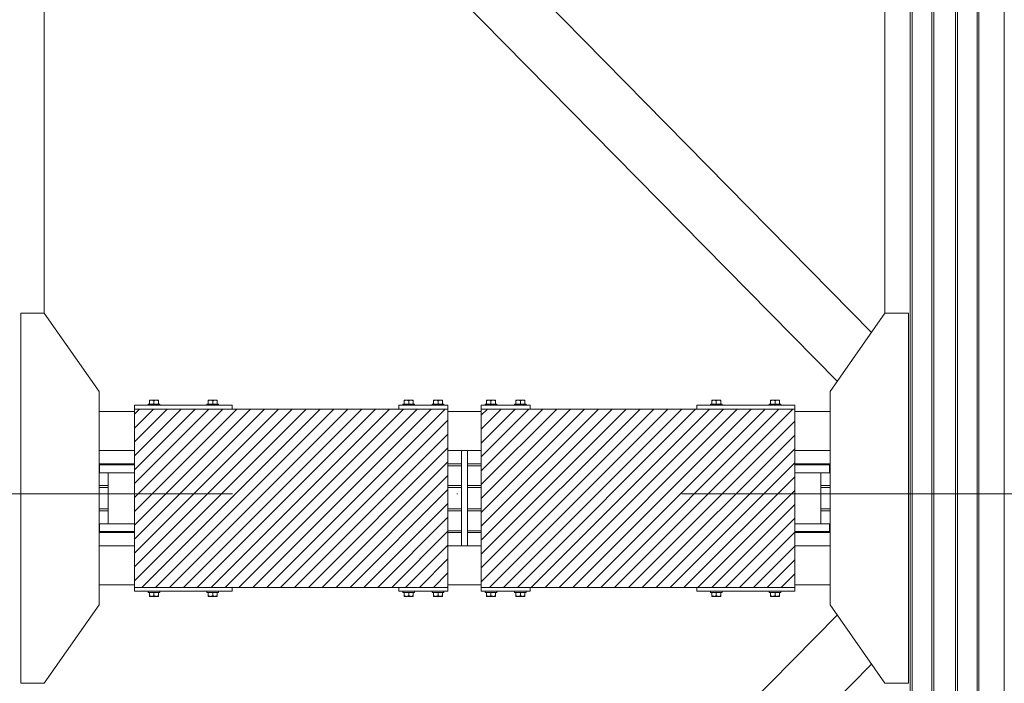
# Model space of a CAD drawing. Header units: millimetres. Extents: x 53746 to 116821, y -810352 to -765802.
# Tile 201 of 256: x 86579 to 89091, y -786677 to -784983. Entities that reach past the tile are written whole.
import ezdxf

# ---------------------------------------------------------------- set-up
doc = ezdxf.new("R2010")
doc.units = ezdxf.units.MM
doc.header["$MEASUREMENT"] = 0
doc.linetypes.add('DGN Style 4', pattern=[2290.351719, 1144.460571, -572.230286, 1.430576, -572.230286])
for name, color, linetype, lineweight in [('Main Cradle', 7, 'Continuous', 0), ('Main Cradle Blocks', 7, 'Continuous', 0), ('Main Cradle Rails', 7, 'Continuous', 0)]:
    doc.layers.add(name, color=color, linetype=linetype, lineweight=lineweight)

# ---------------------------------------------------------------- blocks, each defined once
blk = doc.blocks.new('*U57')
at = {"linetype": 'Continuous', "lineweight": 0}
h = blk.add_hatch(dxfattribs=at)
h.set_pattern_fill('HATCH', color=30, style=0, pattern_type=2)
h.set_pattern_definition([(45, (1984.056, 1782.854), (-17.719, 17.719), [])])
h.paths.add_polyline_path([(2388.4, 2099.5), (2263.4, 2099.5), (1838.4, 2099.5), (1588.4, 2099.5), (1588.4, 2093.5), (1588.4, 1993.5), (1588.4, 1959.5), (1588.4, 1957), (1588.4, 1937), (1588.4, 1807), (1588.4, 1787), (1588.4, 1784.5), (1588.4, 1750.5), (1588.4, 1650.5), (1588.4, 1644.5), (1838.4, 1644.5), (2263.4, 1644.5), (2388.4, 1644.5), (2388.4, 1650.5), (2388.4, 1750.5), (2388.4, 1784.5), (2388.4, 1789.1), (2388.4, 1839.5), (2388.4, 1844.5), (2388.4, 1899.5), (2388.4, 1904.5), (2388.4, 1954.9), (2388.4, 1959.5), (2388.4, 1993.5), (2388.4, 2093.5)])
h = blk.add_hatch(dxfattribs=at)
h.set_pattern_fill('HATCH', color=30, style=0, pattern_type=2)
h.set_pattern_definition([(45, (2972.467, 1848.19), (-17.719, 17.719), [])])
h.paths.add_polyline_path([(2473.4, 1993.5), (2473.4, 1959.5), (2473.4, 1954.9), (2473.4, 1904.5), (2473.4, 1899.5), (2473.4, 1844.5), (2473.4, 1839.5), (2473.4, 1789.1), (2473.4, 1784.5), (2473.4, 1750.5), (2473.4, 1650.5), (2473.4, 1644.5), (2598.4, 1644.5), (3023.4, 1644.5), (3273.4, 1644.5), (3273.4, 1650.5), (3273.4, 1750.5), (3273.4, 1784.5), (3273.4, 1787), (3273.4, 1807), (3273.4, 1937), (3273.4, 1957), (3273.4, 1959.5), (3273.4, 1993.5), (3273.4, 2093.5), (3273.4, 2099.5), (3023.4, 2099.5), (2598.4, 2099.5), (2473.4, 2099.5), (2473.4, 2093.5)])
at = {"color": 1, "linetype": 'DGN Style 4', "lineweight": 0}
blk.add_line((-26789.6, 1882.9), (27651, 1882.9), dxfattribs=at)
at = {"color": 30, "linetype": 'Continuous', "lineweight": 0, "flags": 128}
for points in [[(2388.4, 2099.5), (2263.4, 2099.5), (1838.4, 2099.5), (1588.4, 2099.5), (1588.4, 2093.5), (1588.4, 1993.5), (1588.4, 1959.5), (1588.4, 1957), (1588.4, 1937), (1588.4, 1807), (1588.4, 1787), (1588.4, 1784.5), (1588.4, 1750.5), (1588.4, 1650.5), (1588.4, 1644.5), (1838.4, 1644.5), (2263.4, 1644.5), (2388.4, 1644.5), (2388.4, 1650.5), (2388.4, 1750.5), (2388.4, 1784.5), (2388.4, 1789.1), (2388.4, 1839.5), (2388.4, 1844.5), (2388.4, 1899.5), (2388.4, 1904.5), (2388.4, 1954.9), (2388.4, 1959.5), (2388.4, 1993.5), (2388.4, 2093.5), (2388.4, 2099.5)], [(2473.4, 1993.5), (2473.4, 1959.5), (2473.4, 1954.9), (2473.4, 1904.5), (2473.4, 1899.5), (2473.4, 1844.5), (2473.4, 1839.5), (2473.4, 1789.1), (2473.4, 1784.5), (2473.4, 1750.5), (2473.4, 1650.5), (2473.4, 1644.5), (2598.4, 1644.5), (3023.4, 1644.5), (3273.4, 1644.5), (3273.4, 1650.5), (3273.4, 1750.5), (3273.4, 1784.5), (3273.4, 1787), (3273.4, 1807), (3273.4, 1937), (3273.4, 1957), (3273.4, 1959.5), (3273.4, 1993.5), (3273.4, 2093.5), (3273.4, 2099.5), (3023.4, 2099.5), (2598.4, 2099.5), (2473.4, 2099.5), (2473.4, 2093.5), (2473.4, 1993.5)]]:
    blk.add_lwpolyline(points, close=True, dxfattribs=at)
at = {"layer": 'Main Cradle', "color": 7, "linetype": 'Continuous', "lineweight": 0}
for p, q in [((3568.4, 4569.1), (3568.4, 59.1)), ((3573, 4569.1), (3573, 59.1)), ((3623.4, 4569.1), (3623.4, 59.1)), ((3628.4, 4569.1), (3628.4, 59.1)), ((3683.4, 4569.1), (3683.4, 59.1)), ((3688.4, 4569.1), (3688.4, 59.1)), ((3738.7, 4569.1), (3738.7, 59.1)), ((3743.4, 4569.1), (3743.4, 59.1)), ((3808.3, 4569.1), (3808.3, 59.1)), ((3469.1, 2295.4), (1480.1, 4317.8)), ((3381.6, 2170.4), (1392.6, 4192.9)), ((1358.3, 2344.5), (1358.3, 4143.7)), ((3503.5, 4143.7), (3503.5, 2344.5)), ((1498.3, 2093.5), (1588.4, 2093.5)), ((2388.4, 2093.5), (2473.4, 2093.5)), ((3273.4, 2093.5), (3363.5, 2093.5)), ((1588.4, 1993.5), (1498.3, 1993.5)), ((2422.9, 1993.5), (2388.4, 1993.5)), ((2473.4, 1993.5), (2438.9, 1993.5)), ((3363.5, 1993.5), (3273.4, 1993.5)), ((1499.7, 1937), (1513.4, 1937)), ((1521.9, 1807), (1521.9, 1937)), ((3339.9, 1937), (3339.9, 1807)), ((1499.7, 1787), (1513.4, 1787)), ((1588.4, 1750.5), (1498.3, 1750.5)), ((2422.9, 1750.5), (2388.4, 1750.5)), ((2473.4, 1750.5), (2438.9, 1750.5)), ((3363.5, 1750.5), (3273.4, 1750.5)), ((1498.3, 1650.5), (1588.4, 1650.5)), ((2388.4, 1650.5), (2473.4, 1650.5)), ((3273.4, 1650.5), (3363.5, 1650.5)), ((3381.6, 1573.6), (1892.2, 59.1)), ((3469.1, 1448.6), (2102.6, 59.1))]:
    blk.add_line(p, q, dxfattribs=at)
at = {"layer": 'Main Cradle', "color": 7, "linetype": 'Continuous', "lineweight": 0, "flags": 128}
for points in [[(1358.3, 1399.5), (1498.3, 1599.5), (1498.3, 2144.5), (1358.3, 2344.5), (1298.3, 2344.5), (1298.3, 1399.5), (1358.3, 1399.5)], [(3503.5, 1399.5), (3363.5, 1599.5), (3363.5, 2144.5), (3503.4, 2344.5), (3563.4, 2344.5), (3563.5, 1399.5), (3503.5, 1399.5)], [(2438.9, 1993.5), (2422.9, 1993.5), (2422.9, 1750.5), (2438.9, 1750.5), (2438.9, 1993.5)], [(1499.7, 1937), (1499.7, 1957), (1499.7, 1957)], [(1588.4, 1957), (1552.7, 1957), (1513.4, 1957), (1499.7, 1957)], [(1588.4, 1937), (1552.7, 1937), (1513.4, 1937)], [(3362.1, 1957), (3362.1, 1957), (3362.1, 1937), (3348.3, 1937), (3309, 1937), (3273.4, 1937)], [(3362.1, 1957), (3348.3, 1957), (3309, 1957), (3273.4, 1957)], [(1499.7, 1787), (1499.7, 1807), (1499.7, 1807)], [(1588.4, 1807), (1552.7, 1807), (1513.4, 1807), (1499.7, 1807)], [(1588.4, 1787), (1552.7, 1787), (1513.4, 1787)], [(3362.1, 1807), (3362.1, 1807), (3362.1, 1787), (3348.3, 1787), (3309, 1787), (3273.4, 1787)], [(3362.1, 1807), (3348.3, 1807), (3309, 1807), (3273.4, 1807)]]:
    blk.add_lwpolyline(points, dxfattribs=at)
at = {"layer": 'Main Cradle Blocks', "color": 7, "linetype": 'Continuous', "lineweight": 0}
for p, q in [((1626.8, 2122.5), (1627.5, 2122.5)), ((1626.8, 2122.2), (1626.8, 2122.5)), ((1626.8, 2120.7), (1628.9, 2121.7)), ((1626.8, 2112.5), (1626.8, 2120.7)), ((1627.4, 2122.5), (1627.5, 2122.5)), ((1632.6, 2122.5), (1636.3, 2122.5)), ((1632.6, 2122.5), (1635.3, 2122.5)), ((1632.6, 2112.5), (1638.4, 2112.5)), ((1636.2, 2121.7), (1638.4, 2120.7)), ((1638.4, 2120.7), (1640.5, 2121.7)), ((1638.4, 2120.7), (1638.4, 2112.5)), ((1644.1, 2122.5), (1641.4, 2122.5)), ((1644.1, 2122.5), (1647.2, 2122.5)), ((1647.1, 2122.5), (1647.2, 2122.5)), ((1647.8, 2121.7), (1649.9, 2120.7)), ((1649.2, 2122.5), (1649, 2122.5)), ((1649.4, 2122.5), (1649.2, 2122.5)), ((1649.9, 2121.7), (1649.9, 2120.7)), ((1649.9, 2120.7), (1649.9, 2112.5)), ((1776.8, 2121.7), (1776.8, 2120.7)), ((1778.9, 2121.7), (1776.8, 2120.7)), ((1776.8, 2120.7), (1776.8, 2112.5)), ((1777.4, 2122.5), (1777.5, 2122.5)), ((1777.7, 2122.5), (1777.5, 2122.5)), ((1782.6, 2122.5), (1779.5, 2122.5)), ((1779.5, 2122.5), (1779.6, 2122.5)), ((1785.3, 2122.5), (1782.6, 2122.5)), ((1788.4, 2120.7), (1786.2, 2121.7)), ((1790.5, 2121.7), (1788.4, 2120.7)), ((1788.4, 2120.7), (1788.4, 2112.5)), ((1794.1, 2112.5), (1788.4, 2112.5)), ((1794.1, 2122.5), (1790.4, 2122.5)), ((1791.4, 2122.5), (1794.1, 2122.5)), ((1799.9, 2120.7), (1797.8, 2121.7)), ((1799.9, 2122.5), (1799.2, 2122.5)), ((1799.2, 2122.5), (1799.4, 2122.5)), ((1799.9, 2122.2), (1799.9, 2122.5)), ((1799.9, 2112.5), (1799.9, 2120.7)), ((2276.8, 2122.5), (2277.5, 2122.5)), ((2276.8, 2122.2), (2276.8, 2122.5)), ((2276.8, 2120.7), (2278.9, 2121.7)), ((2276.8, 2112.5), (2276.8, 2120.7)), ((2277.4, 2122.5), (2277.5, 2122.5)), ((2282.6, 2122.5), (2286.3, 2122.5)), ((2282.6, 2122.5), (2285.3, 2122.5)), ((2282.6, 2112.5), (2288.4, 2112.5)), ((2286.2, 2121.7), (2288.4, 2120.7)), ((2288.4, 2120.7), (2290.5, 2121.7)), ((2288.4, 2120.7), (2288.4, 2112.5)), ((2294.1, 2122.5), (2291.4, 2122.5)), ((2294.1, 2122.5), (2297.2, 2122.5)), ((2297.1, 2122.5), (2297.2, 2122.5)), ((2297.8, 2121.7), (2299.9, 2120.7)), ((2299.2, 2122.5), (2299, 2122.5)), ((2299.4, 2122.5), (2299.2, 2122.5)), ((2299.9, 2121.7), (2299.9, 2120.7)), ((2299.9, 2120.7), (2299.9, 2112.5)), ((2351.8, 2121.7), (2351.8, 2120.7)), ((2353.9, 2121.7), (2351.8, 2120.7)), ((2351.8, 2120.7), (2351.8, 2112.5)), ((2352.4, 2122.5), (2352.5, 2122.5)), ((2352.7, 2122.5), (2352.5, 2122.5)), ((2357.6, 2122.5), (2354.5, 2122.5)), ((2354.5, 2122.5), (2354.6, 2122.5)), ((2360.3, 2122.5), (2357.6, 2122.5)), ((2363.4, 2120.7), (2361.2, 2121.7)), ((2365.5, 2121.7), (2363.4, 2120.7)), ((2363.4, 2120.7), (2363.4, 2112.5)), ((2369.1, 2112.5), (2363.4, 2112.5)), ((2369.1, 2122.5), (2365.4, 2122.5)), ((2366.4, 2122.5), (2369.1, 2122.5)), ((2374.9, 2120.7), (2372.8, 2121.7)), ((2374.9, 2122.5), (2374.2, 2122.5)), ((2374.2, 2122.5), (2374.4, 2122.5)), ((2374.9, 2122.2), (2374.9, 2122.5)), ((2374.9, 2112.5), (2374.9, 2120.7)), ((2486.8, 2122.5), (2487.5, 2122.5)), ((2486.8, 2122.2), (2486.8, 2122.5)), ((2486.8, 2120.7), (2488.9, 2121.7)), ((2486.8, 2112.5), (2486.8, 2120.7)), ((2487.4, 2122.5), (2487.5, 2122.5)), ((2492.6, 2122.5), (2496.3, 2122.5)), ((2492.6, 2122.5), (2495.3, 2122.5)), ((2492.6, 2112.5), (2498.4, 2112.5)), ((2496.2, 2121.7), (2498.4, 2120.7)), ((2498.4, 2120.7), (2500.5, 2121.7)), ((2498.4, 2120.7), (2498.4, 2112.5)), ((2504.1, 2122.5), (2501.4, 2122.5)), ((2504.1, 2122.5), (2507.2, 2122.5)), ((2507.1, 2122.5), (2507.2, 2122.5)), ((2507.8, 2121.7), (2509.9, 2120.7)), ((2509.2, 2122.5), (2509, 2122.5)), ((2509.4, 2122.5), (2509.2, 2122.5)), ((2509.9, 2121.7), (2509.9, 2120.7)), ((2509.9, 2120.7), (2509.9, 2112.5)), ((2561.8, 2121.7), (2561.8, 2120.7)), ((2563.9, 2121.7), (2561.8, 2120.7)), ((2561.8, 2120.7), (2561.8, 2112.5)), ((2562.4, 2122.5), (2562.5, 2122.5)), ((2562.7, 2122.5), (2562.5, 2122.5)), ((2567.6, 2122.5), (2564.5, 2122.5)), ((2564.5, 2122.5), (2564.6, 2122.5)), ((2570.3, 2122.5), (2567.6, 2122.5)), ((2573.4, 2120.7), (2571.2, 2121.7)), ((2575.5, 2121.7), (2573.4, 2120.7)), ((2573.4, 2120.7), (2573.4, 2112.5)), ((2579.1, 2112.5), (2573.4, 2112.5)), ((2579.1, 2122.5), (2575.4, 2122.5)), ((2576.4, 2122.5), (2579.1, 2122.5)), ((2584.9, 2120.7), (2582.8, 2121.7)), ((2584.9, 2122.5), (2584.2, 2122.5)), ((2584.2, 2122.5), (2584.4, 2122.5)), ((2584.9, 2122.2), (2584.9, 2122.5)), ((2584.9, 2112.5), (2584.9, 2120.7)), ((3061.8, 2122.5), (3062.5, 2122.5)), ((3061.8, 2122.2), (3061.8, 2122.5)), ((3061.8, 2120.7), (3063.9, 2121.7)), ((3061.8, 2112.5), (3061.8, 2120.7)), ((3062.4, 2122.5), (3062.5, 2122.5)), ((3067.6, 2122.5), (3071.3, 2122.5)), ((3067.6, 2122.5), (3070.3, 2122.5)), ((3067.6, 2112.5), (3073.4, 2112.5)), ((3071.2, 2121.7), (3073.4, 2120.7)), ((3073.4, 2120.7), (3075.5, 2121.7)), ((3073.4, 2120.7), (3073.4, 2112.5)), ((3079.1, 2122.5), (3076.4, 2122.5)), ((3079.1, 2122.5), (3082.2, 2122.5)), ((3082.1, 2122.5), (3082.2, 2122.5)), ((3082.8, 2121.7), (3084.9, 2120.7)), ((3084.2, 2122.5), (3084, 2122.5)), ((3084.4, 2122.5), (3084.2, 2122.5)), ((3084.9, 2121.7), (3084.9, 2120.7)), ((3084.9, 2120.7), (3084.9, 2112.5)), ((3211.8, 2121.7), (3211.8, 2120.7)), ((3213.9, 2121.7), (3211.8, 2120.7)), ((3211.8, 2120.7), (3211.8, 2112.5)), ((3212.4, 2122.5), (3212.5, 2122.5)), ((3212.7, 2122.5), (3212.5, 2122.5)), ((3217.6, 2122.5), (3214.5, 2122.5)), ((3214.5, 2122.5), (3214.6, 2122.5)), ((3220.3, 2122.5), (3217.6, 2122.5)), ((3223.4, 2120.7), (3221.2, 2121.7)), ((3225.5, 2121.7), (3223.4, 2120.7)), ((3223.4, 2120.7), (3223.4, 2112.5)), ((3229.1, 2112.5), (3223.4, 2112.5)), ((3229.1, 2122.5), (3225.4, 2122.5)), ((3226.4, 2122.5), (3229.1, 2122.5)), ((3234.9, 2120.7), (3232.8, 2121.7)), ((3234.9, 2122.5), (3234.2, 2122.5)), ((3234.2, 2122.5), (3234.4, 2122.5)), ((3234.9, 2122.2), (3234.9, 2122.5)), ((3234.9, 2112.5), (3234.9, 2120.7)), ((1588.4, 2099.5), (1588.4, 2109.5)), ((1588.4, 2109.5), (1838.4, 2109.5)), ((2388.4, 2099.5), (1588.4, 2099.5)), ((1588.4, 1644.5), (1588.4, 2099.5)), ((1838.4, 2099.5), (1838.4, 2109.5)), ((2388.4, 2109.5), (2263.4, 2109.5)), ((2263.4, 2109.5), (2263.4, 2099.5)), ((2388.4, 2099.5), (2388.4, 2109.5)), ((2388.4, 1644.5), (2388.4, 2099.5)), ((2473.4, 2099.5), (2473.4, 2109.5)), ((2473.4, 2109.5), (2598.4, 2109.5)), ((2473.4, 2099.5), (3273.4, 2099.5)), ((2473.4, 1644.5), (2473.4, 2099.5)), ((2598.4, 2109.5), (2598.4, 2099.5)), ((3023.4, 2099.5), (3023.4, 2109.5)), ((3023.4, 2109.5), (3273.4, 2109.5)), ((3273.4, 2099.5), (3273.4, 2109.5)), ((3273.4, 1644.5), (3273.4, 2099.5)), ((1588.4, 1644.5), (1588.4, 1634.5)), ((1588.4, 1644.5), (2388.4, 1644.5)), ((1838.4, 1634.5), (1588.4, 1634.5)), ((1838.4, 1644.5), (1838.4, 1634.5)), ((2263.4, 1634.5), (2263.4, 1644.5)), ((2388.4, 1634.5), (2263.4, 1634.5)), ((2388.4, 1644.5), (2388.4, 1634.5)), ((2473.4, 1644.5), (2473.4, 1634.5)), ((3273.4, 1644.5), (2473.4, 1644.5)), ((2473.4, 1634.5), (2598.4, 1634.5)), ((2598.4, 1634.5), (2598.4, 1644.5)), ((3023.4, 1644.5), (3023.4, 1634.5)), ((3273.4, 1634.5), (3023.4, 1634.5)), ((3273.4, 1644.5), (3273.4, 1634.5)), ((1626.8, 1631.5), (1626.8, 1623.3)), ((1626.8, 1623.3), (1628.9, 1622.2)), ((1626.8, 1621.7), (1626.8, 1621.5)), ((1626.8, 1621.5), (1627.5, 1621.5)), ((1627.5, 1621.5), (1627.4, 1621.5)), ((1632.6, 1631.5), (1638.4, 1631.5)), ((1632.6, 1621.5), (1636.3, 1621.5)), ((1635.3, 1621.5), (1632.6, 1621.5)), ((1636.2, 1622.3), (1638.4, 1623.3)), ((1638.4, 1623.3), (1638.4, 1631.5)), ((1638.4, 1623.3), (1640.5, 1622.2)), ((1641.4, 1621.5), (1644.1, 1621.5)), ((1644.1, 1621.5), (1647.2, 1621.5)), ((1647.2, 1621.5), (1647.1, 1621.5)), ((1647.8, 1622.3), (1649.9, 1623.3)), ((1649, 1621.5), (1649.2, 1621.5)), ((1649.4, 1621.5), (1649.2, 1621.5)), ((1649.9, 1623.3), (1649.9, 1631.5)), ((1649.9, 1622.3), (1649.9, 1623.3)), ((1776.8, 1623.3), (1776.8, 1631.5)), ((1776.8, 1622.3), (1776.8, 1623.3)), ((1778.9, 1622.3), (1776.8, 1623.3)), ((1777.4, 1621.5), (1777.5, 1621.5)), ((1777.5, 1621.5), (1777.7, 1621.5)), ((1782.6, 1621.5), (1779.5, 1621.5)), ((1779.6, 1621.5), (1779.5, 1621.5)), ((1782.6, 1621.5), (1785.3, 1621.5)), ((1788.4, 1623.3), (1786.2, 1622.2)), ((1794.1, 1631.5), (1788.4, 1631.5)), ((1788.4, 1623.3), (1788.4, 1631.5)), ((1790.5, 1622.3), (1788.4, 1623.3)), ((1794.1, 1621.5), (1790.4, 1621.5)), ((1794.1, 1621.5), (1791.4, 1621.5)), ((1799.9, 1623.3), (1797.8, 1622.2)), ((1799.9, 1621.5), (1799.2, 1621.5)), ((1799.4, 1621.5), (1799.2, 1621.5)), ((1799.9, 1631.5), (1799.9, 1623.3)), ((1799.9, 1621.7), (1799.9, 1621.5)), ((2276.8, 1631.5), (2276.8, 1623.3)), ((2276.8, 1623.3), (2278.9, 1622.2)), ((2276.8, 1621.7), (2276.8, 1621.5)), ((2276.8, 1621.5), (2277.5, 1621.5)), ((2277.5, 1621.5), (2277.4, 1621.5)), ((2282.6, 1631.5), (2288.4, 1631.5)), ((2282.6, 1621.5), (2286.3, 1621.5)), ((2285.3, 1621.5), (2282.6, 1621.5)), ((2286.2, 1622.3), (2288.4, 1623.3)), ((2288.4, 1623.3), (2288.4, 1631.5)), ((2288.4, 1623.3), (2290.5, 1622.2)), ((2291.4, 1621.5), (2294.1, 1621.5)), ((2294.1, 1621.5), (2297.2, 1621.5)), ((2297.2, 1621.5), (2297.1, 1621.5)), ((2297.8, 1622.3), (2299.9, 1623.3)), ((2299, 1621.5), (2299.2, 1621.5)), ((2299.4, 1621.5), (2299.2, 1621.5)), ((2299.9, 1623.3), (2299.9, 1631.5)), ((2299.9, 1622.3), (2299.9, 1623.3)), ((2351.8, 1623.3), (2351.8, 1631.5)), ((2351.8, 1622.3), (2351.8, 1623.3)), ((2353.9, 1622.3), (2351.8, 1623.3)), ((2352.4, 1621.5), (2352.5, 1621.5)), ((2352.5, 1621.5), (2352.7, 1621.5)), ((2357.6, 1621.5), (2354.5, 1621.5)), ((2354.6, 1621.5), (2354.5, 1621.5)), ((2357.6, 1621.5), (2360.3, 1621.5)), ((2363.4, 1623.3), (2361.2, 1622.2)), ((2369.1, 1631.5), (2363.4, 1631.5)), ((2363.4, 1623.3), (2363.4, 1631.5)), ((2365.5, 1622.3), (2363.4, 1623.3)), ((2369.1, 1621.5), (2365.4, 1621.5)), ((2369.1, 1621.5), (2366.4, 1621.5)), ((2374.9, 1623.3), (2372.8, 1622.2)), ((2374.9, 1621.5), (2374.2, 1621.5)), ((2374.4, 1621.5), (2374.2, 1621.5)), ((2374.9, 1631.5), (2374.9, 1623.3)), ((2374.9, 1621.7), (2374.9, 1621.5)), ((2486.8, 1631.5), (2486.8, 1623.3)), ((2486.8, 1623.3), (2488.9, 1622.2)), ((2486.8, 1621.7), (2486.8, 1621.5)), ((2486.8, 1621.5), (2487.5, 1621.5)), ((2487.5, 1621.5), (2487.4, 1621.5)), ((2492.6, 1631.5), (2498.4, 1631.5)), ((2492.6, 1621.5), (2496.3, 1621.5)), ((2495.3, 1621.5), (2492.6, 1621.5)), ((2496.2, 1622.3), (2498.4, 1623.3)), ((2498.4, 1623.3), (2498.4, 1631.5)), ((2498.4, 1623.3), (2500.5, 1622.2)), ((2501.4, 1621.5), (2504.1, 1621.5)), ((2504.1, 1621.5), (2507.2, 1621.5)), ((2507.2, 1621.5), (2507.1, 1621.5)), ((2507.8, 1622.3), (2509.9, 1623.3)), ((2509, 1621.5), (2509.2, 1621.5)), ((2509.4, 1621.5), (2509.2, 1621.5)), ((2509.9, 1623.3), (2509.9, 1631.5)), ((2509.9, 1622.3), (2509.9, 1623.3)), ((2561.8, 1623.3), (2561.8, 1631.5)), ((2561.8, 1622.3), (2561.8, 1623.3)), ((2563.9, 1622.3), (2561.8, 1623.3)), ((2562.4, 1621.5), (2562.5, 1621.5)), ((2562.5, 1621.5), (2562.7, 1621.5)), ((2567.6, 1621.5), (2564.5, 1621.5)), ((2564.6, 1621.5), (2564.5, 1621.5)), ((2567.6, 1621.5), (2570.3, 1621.5)), ((2573.4, 1623.3), (2571.2, 1622.2)), ((2579.1, 1631.5), (2573.4, 1631.5)), ((2573.4, 1623.3), (2573.4, 1631.5)), ((2575.5, 1622.3), (2573.4, 1623.3)), ((2579.1, 1621.5), (2575.4, 1621.5)), ((2579.1, 1621.5), (2576.4, 1621.5)), ((2584.9, 1623.3), (2582.8, 1622.2)), ((2584.9, 1621.5), (2584.2, 1621.5)), ((2584.4, 1621.5), (2584.2, 1621.5)), ((2584.9, 1631.5), (2584.9, 1623.3)), ((2584.9, 1621.7), (2584.9, 1621.5)), ((3061.8, 1631.5), (3061.8, 1623.3)), ((3061.8, 1623.3), (3063.9, 1622.2)), ((3061.8, 1621.7), (3061.8, 1621.5)), ((3061.8, 1621.5), (3062.5, 1621.5)), ((3062.5, 1621.5), (3062.4, 1621.5)), ((3067.6, 1631.5), (3073.4, 1631.5)), ((3067.6, 1621.5), (3071.3, 1621.5)), ((3070.3, 1621.5), (3067.6, 1621.5)), ((3071.2, 1622.3), (3073.4, 1623.3)), ((3073.4, 1623.3), (3073.4, 1631.5)), ((3073.4, 1623.3), (3075.5, 1622.2)), ((3076.4, 1621.5), (3079.1, 1621.5)), ((3079.1, 1621.5), (3082.2, 1621.5)), ((3082.2, 1621.5), (3082.1, 1621.5)), ((3082.8, 1622.3), (3084.9, 1623.3)), ((3084, 1621.5), (3084.2, 1621.5)), ((3084.4, 1621.5), (3084.2, 1621.5)), ((3084.9, 1623.3), (3084.9, 1631.5)), ((3084.9, 1622.3), (3084.9, 1623.3)), ((3211.8, 1623.3), (3211.8, 1631.5)), ((3211.8, 1622.3), (3211.8, 1623.3)), ((3213.9, 1622.3), (3211.8, 1623.3)), ((3212.4, 1621.5), (3212.5, 1621.5)), ((3212.5, 1621.5), (3212.7, 1621.5)), ((3217.6, 1621.5), (3214.5, 1621.5)), ((3214.6, 1621.5), (3214.5, 1621.5)), ((3217.6, 1621.5), (3220.3, 1621.5)), ((3223.4, 1623.3), (3221.2, 1622.2)), ((3229.1, 1631.5), (3223.4, 1631.5)), ((3223.4, 1623.3), (3223.4, 1631.5)), ((3225.5, 1622.3), (3223.4, 1623.3)), ((3229.1, 1621.5), (3225.4, 1621.5)), ((3229.1, 1621.5), (3226.4, 1621.5)), ((3234.9, 1623.3), (3232.8, 1622.2)), ((3234.9, 1621.5), (3234.2, 1621.5)), ((3234.4, 1621.5), (3234.2, 1621.5)), ((3234.9, 1631.5), (3234.9, 1623.3)), ((3234.9, 1621.7), (3234.9, 1621.5))]:
    blk.add_line(p, q, dxfattribs=at)
at = {"layer": 'Main Cradle Blocks', "color": 7, "linetype": 'Continuous', "lineweight": 0, "flags": 128}
for points in [[(1623.4, 2109.5), (1623.4, 2112.5), (1624.5, 2112.5), (1627.7, 2112.5), (1632.6, 2112.5)], [(1626.8, 2122.2), (1626.8, 2121.7), (1626.8, 2121.7), (1626.8, 2120.7)], [(1632.6, 2122.5), (1632.6, 2122.5), (1629.5, 2122.5), (1627.5, 2122.5)], [(1636.2, 2121.7), (1635.6, 2122), (1634.5, 2122.3), (1632.6, 2122.5), (1631.8, 2122.4), (1631.1, 2122.4), (1629.1, 2121.8), (1628.9, 2121.7)], [(1644.1, 2122.5), (1640.4, 2122.5), (1636.3, 2122.5)], [(1638.4, 2112.5), (1644.1, 2112.5), (1649, 2112.5), (1652.2, 2112.5), (1653.4, 2112.5), (1653.4, 2109.5)], [(1647.8, 2121.7), (1647.1, 2122), (1646.1, 2122.3), (1644.1, 2122.5), (1643.4, 2122.4), (1642.7, 2122.4), (1640.7, 2121.8), (1640.5, 2121.7)], [(1649.9, 2121.7), (1649.9, 2121.7), (1649.9, 2122.3), (1649.9, 2122.5), (1649.2, 2122.5), (1647.2, 2122.5)], [(1773.4, 2109.5), (1773.4, 2112.5), (1774.5, 2112.5), (1777.7, 2112.5), (1782.6, 2112.5), (1788.4, 2112.5)], [(1779.5, 2122.5), (1777.5, 2122.5), (1776.8, 2122.5), (1776.8, 2122.3), (1776.8, 2121.7), (1776.8, 2121.7)], [(1786.2, 2121.7), (1786.1, 2121.8), (1784, 2122.4), (1783.3, 2122.4), (1782.6, 2122.5), (1780.6, 2122.3), (1779.6, 2122), (1778.9, 2121.7)], [(1790.4, 2122.5), (1786.3, 2122.5), (1782.6, 2122.5)], [(1797.8, 2121.7), (1797.6, 2121.8), (1795.6, 2122.4), (1794.9, 2122.4), (1794.1, 2122.5), (1792.2, 2122.3), (1791.1, 2122), (1790.5, 2121.7)], [(1799.2, 2122.5), (1797.2, 2122.5), (1794.1, 2122.5), (1794.1, 2122.5)], [(1794.1, 2112.5), (1799, 2112.5), (1802.2, 2112.5), (1803.4, 2112.5), (1803.4, 2109.5)], [(1799.9, 2120.7), (1799.9, 2121.7), (1799.9, 2121.7), (1799.9, 2122.2)], [(2273.4, 2109.5), (2273.4, 2112.5), (2274.5, 2112.5), (2277.7, 2112.5), (2282.6, 2112.5)], [(2276.8, 2122.2), (2276.8, 2121.7), (2276.8, 2121.7), (2276.8, 2120.7)], [(2282.6, 2122.5), (2282.6, 2122.5), (2279.5, 2122.5), (2277.5, 2122.5)], [(2286.2, 2121.7), (2285.6, 2122), (2284.5, 2122.3), (2282.6, 2122.5), (2281.8, 2122.4), (2281.1, 2122.4), (2279.1, 2121.8), (2278.9, 2121.7)], [(2294.1, 2122.5), (2290.4, 2122.5), (2286.3, 2122.5)], [(2288.4, 2112.5), (2294.1, 2112.5), (2299, 2112.5), (2302.2, 2112.5), (2303.4, 2112.5), (2303.4, 2109.5)], [(2297.8, 2121.7), (2297.1, 2122), (2296.1, 2122.3), (2294.1, 2122.5), (2293.4, 2122.4), (2292.7, 2122.4), (2290.7, 2121.8), (2290.5, 2121.7)], [(2299.9, 2121.7), (2299.9, 2121.7), (2299.9, 2122.3), (2299.9, 2122.5), (2299.2, 2122.5), (2297.2, 2122.5)], [(2348.4, 2109.5), (2348.4, 2112.5), (2349.5, 2112.5), (2352.7, 2112.5), (2357.6, 2112.5), (2363.4, 2112.5)], [(2354.5, 2122.5), (2352.5, 2122.5), (2351.8, 2122.5), (2351.8, 2122.3), (2351.8, 2121.7), (2351.8, 2121.7)], [(2361.2, 2121.7), (2361.1, 2121.8), (2359, 2122.4), (2358.3, 2122.4), (2357.6, 2122.5), (2355.6, 2122.3), (2354.6, 2122), (2353.9, 2121.7)], [(2365.4, 2122.5), (2361.3, 2122.5), (2357.6, 2122.5)], [(2372.8, 2121.7), (2372.6, 2121.8), (2370.6, 2122.4), (2369.9, 2122.4), (2369.1, 2122.5), (2367.2, 2122.3), (2366.1, 2122), (2365.5, 2121.7)], [(2374.2, 2122.5), (2372.2, 2122.5), (2369.1, 2122.5), (2369.1, 2122.5)], [(2369.1, 2112.5), (2374, 2112.5), (2377.2, 2112.5), (2378.4, 2112.5), (2378.4, 2109.5)], [(2374.9, 2120.7), (2374.9, 2121.7), (2374.9, 2121.7), (2374.9, 2122.2)], [(2483.4, 2109.5), (2483.4, 2112.5), (2484.5, 2112.5), (2487.7, 2112.5), (2492.6, 2112.5)], [(2486.8, 2122.2), (2486.8, 2121.7), (2486.8, 2121.7), (2486.8, 2120.7)], [(2492.6, 2122.5), (2492.6, 2122.5), (2489.5, 2122.5), (2487.5, 2122.5)], [(2496.2, 2121.7), (2495.6, 2122), (2494.5, 2122.3), (2492.6, 2122.5), (2491.8, 2122.4), (2491.1, 2122.4), (2489.1, 2121.8), (2488.9, 2121.7)], [(2504.1, 2122.5), (2500.4, 2122.5), (2496.3, 2122.5)], [(2498.4, 2112.5), (2504.1, 2112.5), (2509, 2112.5), (2512.2, 2112.5), (2513.4, 2112.5), (2513.4, 2109.5)], [(2507.8, 2121.7), (2507.1, 2122), (2506.1, 2122.3), (2504.1, 2122.5), (2503.4, 2122.4), (2502.7, 2122.4), (2500.7, 2121.8), (2500.5, 2121.7)], [(2509.9, 2121.7), (2509.9, 2121.7), (2509.9, 2122.3), (2509.9, 2122.5), (2509.2, 2122.5), (2507.2, 2122.5)], [(2558.4, 2109.5), (2558.4, 2112.5), (2559.5, 2112.5), (2562.7, 2112.5), (2567.6, 2112.5), (2573.4, 2112.5)], [(2564.5, 2122.5), (2562.5, 2122.5), (2561.8, 2122.5), (2561.8, 2122.3), (2561.8, 2121.7), (2561.8, 2121.7)], [(2571.2, 2121.7), (2571.1, 2121.8), (2569, 2122.4), (2568.3, 2122.4), (2567.6, 2122.5), (2565.6, 2122.3), (2564.6, 2122), (2563.9, 2121.7)], [(2575.4, 2122.5), (2571.3, 2122.5), (2567.6, 2122.5)], [(2582.8, 2121.7), (2582.6, 2121.8), (2580.6, 2122.4), (2579.9, 2122.4), (2579.1, 2122.5), (2577.2, 2122.3), (2576.1, 2122), (2575.5, 2121.7)], [(2584.2, 2122.5), (2582.2, 2122.5), (2579.1, 2122.5), (2579.1, 2122.5)], [(2579.1, 2112.5), (2584, 2112.5), (2587.2, 2112.5), (2588.4, 2112.5), (2588.4, 2109.5)], [(2584.9, 2120.7), (2584.9, 2121.7), (2584.9, 2121.7), (2584.9, 2122.2)], [(3058.4, 2109.5), (3058.4, 2112.5), (3059.5, 2112.5), (3062.7, 2112.5), (3067.6, 2112.5)], [(3061.8, 2122.2), (3061.8, 2121.7), (3061.8, 2121.7), (3061.8, 2120.7)], [(3067.6, 2122.5), (3067.6, 2122.5), (3064.5, 2122.5), (3062.5, 2122.5)], [(3071.2, 2121.7), (3070.6, 2122), (3069.5, 2122.3), (3067.6, 2122.5), (3066.8, 2122.4), (3066.1, 2122.4), (3064.1, 2121.8), (3063.9, 2121.7)], [(3079.1, 2122.5), (3075.4, 2122.5), (3071.3, 2122.5)], [(3073.4, 2112.5), (3079.1, 2112.5), (3084, 2112.5), (3087.2, 2112.5), (3088.4, 2112.5), (3088.4, 2109.5)], [(3082.8, 2121.7), (3082.1, 2122), (3081.1, 2122.3), (3079.1, 2122.5), (3078.4, 2122.4), (3077.7, 2122.4), (3075.7, 2121.8), (3075.5, 2121.7)], [(3084.9, 2121.7), (3084.9, 2121.7), (3084.9, 2122.3), (3084.9, 2122.5), (3084.2, 2122.5), (3082.2, 2122.5)], [(3208.4, 2109.5), (3208.4, 2112.5), (3209.5, 2112.5), (3212.7, 2112.5), (3217.6, 2112.5), (3223.4, 2112.5)], [(3214.5, 2122.5), (3212.5, 2122.5), (3211.8, 2122.5), (3211.8, 2122.3), (3211.8, 2121.7), (3211.8, 2121.7)], [(3221.2, 2121.7), (3221.1, 2121.8), (3219, 2122.4), (3218.3, 2122.4), (3217.6, 2122.5), (3215.6, 2122.3), (3214.6, 2122), (3213.9, 2121.7)], [(3225.4, 2122.5), (3221.3, 2122.5), (3217.6, 2122.5)], [(3232.8, 2121.7), (3232.6, 2121.8), (3230.6, 2122.4), (3229.9, 2122.4), (3229.1, 2122.5), (3227.2, 2122.3), (3226.1, 2122), (3225.5, 2121.7)], [(3234.2, 2122.5), (3232.2, 2122.5), (3229.1, 2122.5), (3229.1, 2122.5)], [(3229.1, 2112.5), (3234, 2112.5), (3237.2, 2112.5), (3238.4, 2112.5), (3238.4, 2109.5)], [(3234.9, 2120.7), (3234.9, 2121.7), (3234.9, 2121.7), (3234.9, 2122.2)], [(1632.6, 1631.5), (1627.7, 1631.5), (1624.5, 1631.5), (1623.4, 1631.5), (1623.4, 1634.5)], [(1653.4, 1634.5), (1653.4, 1631.5), (1652.2, 1631.5), (1649, 1631.5), (1644.1, 1631.5), (1638.4, 1631.5)], [(1788.4, 1631.5), (1782.6, 1631.5), (1777.7, 1631.5), (1774.5, 1631.5), (1773.4, 1631.5), (1773.4, 1634.5)], [(1803.4, 1634.5), (1803.4, 1631.5), (1802.2, 1631.5), (1799, 1631.5), (1794.1, 1631.5)], [(2282.6, 1631.5), (2277.7, 1631.5), (2274.5, 1631.5), (2273.4, 1631.5), (2273.4, 1634.5)], [(2303.4, 1634.5), (2303.4, 1631.5), (2302.2, 1631.5), (2299, 1631.5), (2294.1, 1631.5), (2288.4, 1631.5)], [(2363.4, 1631.5), (2357.6, 1631.5), (2352.7, 1631.5), (2349.5, 1631.5), (2348.4, 1631.5), (2348.4, 1634.5)], [(2378.4, 1634.5), (2378.4, 1631.5), (2377.2, 1631.5), (2374, 1631.5), (2369.1, 1631.5)], [(2492.6, 1631.5), (2487.7, 1631.5), (2484.5, 1631.5), (2483.4, 1631.5), (2483.4, 1634.5)], [(2513.4, 1634.5), (2513.4, 1631.5), (2512.2, 1631.5), (2509, 1631.5), (2504.1, 1631.5), (2498.4, 1631.5)], [(2573.4, 1631.5), (2567.6, 1631.5), (2562.7, 1631.5), (2559.5, 1631.5), (2558.4, 1631.5), (2558.4, 1634.5)], [(2588.4, 1634.5), (2588.4, 1631.5), (2587.2, 1631.5), (2584, 1631.5), (2579.1, 1631.5)], [(3067.6, 1631.5), (3062.7, 1631.5), (3059.5, 1631.5), (3058.4, 1631.5), (3058.4, 1634.5)], [(3088.4, 1634.5), (3088.4, 1631.5), (3087.2, 1631.5), (3084, 1631.5), (3079.1, 1631.5), (3073.4, 1631.5)], [(3223.4, 1631.5), (3217.6, 1631.5), (3212.7, 1631.5), (3209.5, 1631.5), (3208.4, 1631.5), (3208.4, 1634.5)], [(3238.4, 1634.5), (3238.4, 1631.5), (3237.2, 1631.5), (3234, 1631.5), (3229.1, 1631.5)], [(1626.8, 1623.3), (1626.8, 1622.3), (1626.8, 1622.2), (1626.8, 1621.7)], [(1627.5, 1621.5), (1629.5, 1621.5), (1632.6, 1621.5), (1632.6, 1621.5)], [(1628.9, 1622.2), (1629.1, 1622.2), (1631.1, 1621.6), (1631.8, 1621.5), (1632.6, 1621.5), (1634.5, 1621.7), (1635.6, 1622), (1636.2, 1622.3)], [(1636.3, 1621.5), (1640.4, 1621.5), (1644.1, 1621.5)], [(1640.5, 1622.2), (1640.7, 1622.2), (1642.7, 1621.6), (1643.4, 1621.5), (1644.1, 1621.5), (1646.1, 1621.7), (1647.1, 1622), (1647.8, 1622.3)], [(1647.2, 1621.5), (1649.2, 1621.5), (1649.9, 1621.5), (1649.9, 1621.7), (1649.9, 1622.2), (1649.9, 1622.3)], [(1776.8, 1622.3), (1776.8, 1622.2), (1776.8, 1621.7), (1776.8, 1621.5), (1777.5, 1621.5), (1779.5, 1621.5)], [(1778.9, 1622.3), (1779.6, 1622), (1780.6, 1621.7), (1782.6, 1621.5), (1783.3, 1621.5), (1784, 1621.6), (1786.1, 1622.2), (1786.2, 1622.2)], [(1782.6, 1621.5), (1786.3, 1621.5), (1790.4, 1621.5)], [(1790.5, 1622.3), (1791.1, 1622), (1792.2, 1621.7), (1794.1, 1621.5), (1794.9, 1621.5), (1795.6, 1621.6), (1797.6, 1622.2), (1797.8, 1622.2)], [(1794.1, 1621.5), (1794.1, 1621.5), (1797.2, 1621.5), (1799.2, 1621.5)], [(1799.9, 1621.7), (1799.9, 1622.2), (1799.9, 1622.3), (1799.9, 1623.3)], [(2276.8, 1623.3), (2276.8, 1622.3), (2276.8, 1622.2), (2276.8, 1621.7)], [(2277.5, 1621.5), (2279.5, 1621.5), (2282.6, 1621.5), (2282.6, 1621.5)], [(2278.9, 1622.2), (2279.1, 1622.2), (2281.1, 1621.6), (2281.8, 1621.5), (2282.6, 1621.5), (2284.5, 1621.7), (2285.6, 1622), (2286.2, 1622.3)], [(2286.3, 1621.5), (2290.4, 1621.5), (2294.1, 1621.5)], [(2290.5, 1622.2), (2290.7, 1622.2), (2292.7, 1621.6), (2293.4, 1621.5), (2294.1, 1621.5), (2296.1, 1621.7), (2297.1, 1622), (2297.8, 1622.3)], [(2297.2, 1621.5), (2299.2, 1621.5), (2299.9, 1621.5), (2299.9, 1621.7), (2299.9, 1622.2), (2299.9, 1622.3)], [(2351.8, 1622.3), (2351.8, 1622.2), (2351.8, 1621.7), (2351.8, 1621.5), (2352.5, 1621.5), (2354.5, 1621.5)], [(2353.9, 1622.3), (2354.6, 1622), (2355.6, 1621.7), (2357.6, 1621.5), (2358.3, 1621.5), (2359, 1621.6), (2361.1, 1622.2), (2361.2, 1622.2)], [(2357.6, 1621.5), (2361.3, 1621.5), (2365.4, 1621.5)], [(2365.5, 1622.3), (2366.1, 1622), (2367.2, 1621.7), (2369.1, 1621.5), (2369.9, 1621.5), (2370.6, 1621.6), (2372.6, 1622.2), (2372.8, 1622.2)], [(2369.1, 1621.5), (2369.1, 1621.5), (2372.2, 1621.5), (2374.2, 1621.5)], [(2374.9, 1621.7), (2374.9, 1622.2), (2374.9, 1622.3), (2374.9, 1623.3)], [(2486.8, 1623.3), (2486.8, 1622.3), (2486.8, 1622.2), (2486.8, 1621.7)], [(2487.5, 1621.5), (2489.5, 1621.5), (2492.6, 1621.5), (2492.6, 1621.5)], [(2488.9, 1622.2), (2489.1, 1622.2), (2491.1, 1621.6), (2491.8, 1621.5), (2492.6, 1621.5), (2494.5, 1621.7), (2495.6, 1622), (2496.2, 1622.3)], [(2496.3, 1621.5), (2500.4, 1621.5), (2504.1, 1621.5)], [(2500.5, 1622.2), (2500.7, 1622.2), (2502.7, 1621.6), (2503.4, 1621.5), (2504.1, 1621.5), (2506.1, 1621.7), (2507.1, 1622), (2507.8, 1622.3)], [(2507.2, 1621.5), (2509.2, 1621.5), (2509.9, 1621.5), (2509.9, 1621.7), (2509.9, 1622.2), (2509.9, 1622.3)], [(2561.8, 1622.3), (2561.8, 1622.2), (2561.8, 1621.7), (2561.8, 1621.5), (2562.5, 1621.5), (2564.5, 1621.5)], [(2563.9, 1622.3), (2564.6, 1622), (2565.6, 1621.7), (2567.6, 1621.5), (2568.3, 1621.5), (2569, 1621.6), (2571.1, 1622.2), (2571.2, 1622.2)], [(2567.6, 1621.5), (2571.3, 1621.5), (2575.4, 1621.5)], [(2575.5, 1622.3), (2576.1, 1622), (2577.2, 1621.7), (2579.1, 1621.5), (2579.9, 1621.5), (2580.6, 1621.6), (2582.6, 1622.2), (2582.8, 1622.2)], [(2579.1, 1621.5), (2579.1, 1621.5), (2582.2, 1621.5), (2584.2, 1621.5)], [(2584.9, 1621.7), (2584.9, 1622.2), (2584.9, 1622.3), (2584.9, 1623.3)], [(3061.8, 1623.3), (3061.8, 1622.3), (3061.8, 1622.2), (3061.8, 1621.7)], [(3062.5, 1621.5), (3064.5, 1621.5), (3067.6, 1621.5), (3067.6, 1621.5)], [(3063.9, 1622.2), (3064.1, 1622.2), (3066.1, 1621.6), (3066.8, 1621.5), (3067.6, 1621.5), (3069.5, 1621.7), (3070.6, 1622), (3071.2, 1622.3)], [(3071.3, 1621.5), (3075.4, 1621.5), (3079.1, 1621.5)], [(3075.5, 1622.2), (3075.7, 1622.2), (3077.7, 1621.6), (3078.4, 1621.5), (3079.1, 1621.5), (3081.1, 1621.7), (3082.1, 1622), (3082.8, 1622.3)], [(3082.2, 1621.5), (3084.2, 1621.5), (3084.9, 1621.5), (3084.9, 1621.7), (3084.9, 1622.2), (3084.9, 1622.3)], [(3211.8, 1622.3), (3211.8, 1622.2), (3211.8, 1621.7), (3211.8, 1621.5), (3212.5, 1621.5), (3214.5, 1621.5)], [(3213.9, 1622.3), (3214.6, 1622), (3215.6, 1621.7), (3217.6, 1621.5), (3218.3, 1621.5), (3219, 1621.6), (3221.1, 1622.2), (3221.2, 1622.2)], [(3217.6, 1621.5), (3221.3, 1621.5), (3225.4, 1621.5)], [(3225.5, 1622.3), (3226.1, 1622), (3227.2, 1621.7), (3229.1, 1621.5), (3229.9, 1621.5), (3230.6, 1621.6), (3232.6, 1622.2), (3232.8, 1622.2)], [(3229.1, 1621.5), (3229.1, 1621.5), (3232.2, 1621.5), (3234.2, 1621.5)], [(3234.9, 1621.7), (3234.9, 1622.2), (3234.9, 1622.3), (3234.9, 1623.3)]]:
    blk.add_lwpolyline(points, dxfattribs=at)
at = {"layer": 'Main Cradle Rails', "color": 7, "linetype": 'Continuous', "lineweight": 0}
for p, q in [((1498.3, 1959.5), (1588.4, 1959.5)), ((1498.3, 1954.9), (1499.7, 1954.9)), ((2388.4, 1959.5), (2422.9, 1959.5)), ((2388.4, 1954.9), (2422.9, 1954.9)), ((2438.9, 1959.5), (2473.4, 1959.5)), ((2438.9, 1954.9), (2473.4, 1954.9)), ((3273.4, 1959.5), (3363.5, 1959.5)), ((3362.1, 1954.9), (3363.5, 1954.9)), ((1498.3, 1904.5), (1521.9, 1904.5)), ((1498.3, 1899.5), (1521.9, 1899.5)), ((2388.4, 1904.5), (2422.9, 1904.5)), ((2388.4, 1899.5), (2422.9, 1899.5)), ((2438.9, 1904.5), (2473.4, 1904.5)), ((2438.9, 1899.5), (2473.4, 1899.5)), ((3339.9, 1904.5), (3363.5, 1904.5)), ((3339.9, 1899.5), (3363.5, 1899.5)), ((1498.3, 1844.5), (1521.9, 1844.5)), ((1498.3, 1839.5), (1521.9, 1839.5)), ((2388.4, 1844.5), (2422.9, 1844.5)), ((2388.4, 1839.5), (2422.9, 1839.5)), ((2438.9, 1844.5), (2473.4, 1844.5)), ((2438.9, 1839.5), (2473.4, 1839.5)), ((3339.9, 1844.5), (3363.5, 1844.5)), ((3339.9, 1839.5), (3363.5, 1839.5)), ((1498.3, 1789.1), (1499.7, 1789.1)), ((1498.3, 1784.5), (1588.4, 1784.5)), ((2388.4, 1789.1), (2422.9, 1789.1)), ((2388.4, 1784.5), (2422.9, 1784.5)), ((2438.9, 1789.1), (2473.4, 1789.1)), ((2438.9, 1784.5), (2473.4, 1784.5)), ((3273.4, 1784.5), (3363.5, 1784.5)), ((3362.1, 1789.1), (3363.5, 1789.1))]:
    blk.add_line(p, q, dxfattribs=at)

msp = doc.modelspace()

# ---------------------------------------------------------------- block references
at = {"layer": 'Main Cradle Rails', "color": 7, "linetype": 'Continuous', "lineweight": 0}
msp.add_blockref('*U57', (85283.05, -788076.95), dxfattribs=at)

doc.saveas('drawing.dxf')
